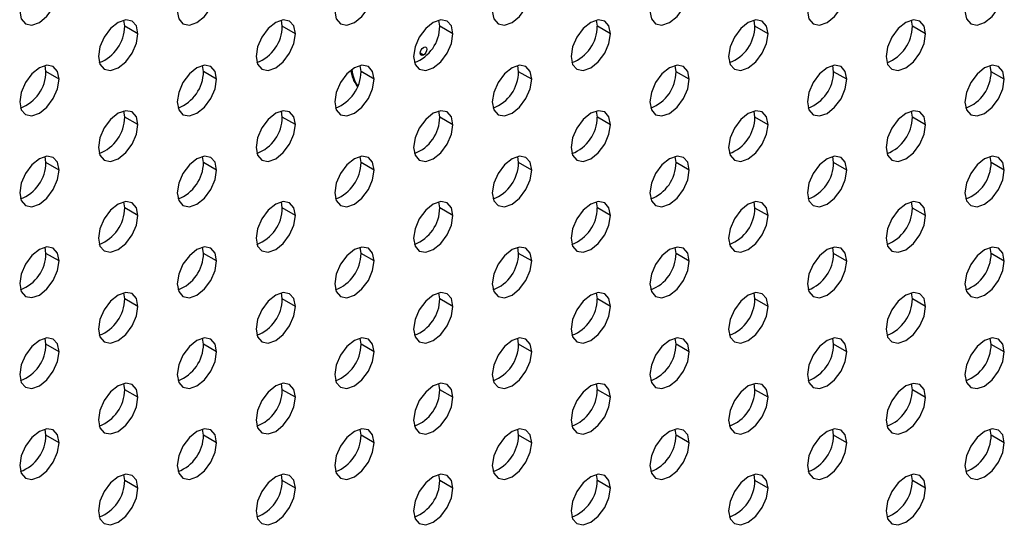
# Model space of a CAD drawing. Header units: millimetres. Extents: x 0 to 1118, y 0 to 864.
# Tile 183 of 254: x 977.34 to 986.18, y 688.42 to 692.9. Entities that reach past the tile are written whole.
import ezdxf

# ---------------------------------------------------------------- set-up
doc = ezdxf.new("R2010")
doc.units = ezdxf.units.MM

msp = doc.modelspace()

# ---------------------------------------------------------------- linework, layer by layer
at = {"color": 7, "linetype": 'Continuous', "lineweight": 25}
for p, q in [((978.2823, 692.8422), (978.2746, 692.8971)), ((979.6965, 692.842), (979.6889, 692.8969)), ((981.1107, 692.8419), (981.1031, 692.8968)), ((982.5249, 692.8418), (982.5173, 692.8967)), ((983.9391, 692.8416), (983.9315, 692.8965)), ((985.3533, 692.8415), (985.3457, 692.8964)), ((978.4001, 692.7741), (978.2823, 692.8422)), ((979.8143, 692.774), (979.6965, 692.842)), ((981.2285, 692.7739), (981.1107, 692.8419)), ((982.6427, 692.7737), (982.5249, 692.8418)), ((984.057, 692.7736), (983.9391, 692.8416)), ((985.4712, 692.7735), (985.3533, 692.8415)), ((977.5751, 692.434), (977.5675, 692.4889)), ((978.9894, 692.4338), (978.9817, 692.4887)), ((980.4036, 692.4337), (980.396, 692.4886)), ((981.8178, 692.4336), (981.8102, 692.4885)), ((983.232, 692.4334), (983.2244, 692.4883)), ((984.6462, 692.4333), (984.6386, 692.4882)), ((986.0604, 692.4332), (986.0528, 692.4881)), ((977.693, 692.3659), (977.5751, 692.434)), ((979.1072, 692.3658), (978.9894, 692.4338)), ((980.5214, 692.3657), (980.4036, 692.4337)), ((981.9356, 692.3655), (981.8178, 692.4336)), ((983.3499, 692.3654), (983.232, 692.4334)), ((984.7641, 692.3653), (984.6462, 692.4333)), ((986.1783, 692.3651), (986.0604, 692.4332)), ((978.2823, 692.0256), (978.2746, 692.0805)), ((978.4001, 691.9576), (978.2823, 692.0256)), ((979.6965, 692.0255), (979.6889, 692.0804)), ((979.8143, 691.9575), (979.6965, 692.0255)), ((981.1107, 692.0254), (981.1031, 692.0803)), ((981.2285, 691.9573), (981.1107, 692.0254)), ((982.5249, 692.0252), (982.5173, 692.0801)), ((982.6427, 691.9572), (982.5249, 692.0252)), ((983.9391, 692.0251), (983.9315, 692.08)), ((984.057, 691.9571), (983.9391, 692.0251)), ((985.3533, 692.025), (985.3457, 692.0799)), ((985.4712, 691.9569), (985.3533, 692.025)), ((977.5751, 691.6174), (977.5675, 691.6723)), ((978.9894, 691.6173), (978.9817, 691.6722)), ((980.4036, 691.6172), (980.396, 691.6721)), ((981.8178, 691.617), (981.8102, 691.6719)), ((983.232, 691.6169), (983.2244, 691.6718)), ((984.6462, 691.6168), (984.6386, 691.6717)), ((986.0604, 691.6166), (986.0528, 691.6715)), ((977.693, 691.5494), (977.5751, 691.6174)), ((979.1072, 691.5493), (978.9894, 691.6173)), ((980.5214, 691.5491), (980.4036, 691.6172)), ((981.9356, 691.549), (981.8178, 691.617)), ((983.3499, 691.5489), (983.232, 691.6169)), ((984.7641, 691.5487), (984.6462, 691.6168)), ((986.1783, 691.5486), (986.0604, 691.6166)), ((978.2823, 691.2091), (978.2746, 691.264)), ((978.4001, 691.1411), (978.2823, 691.2091)), ((979.6965, 691.209), (979.6889, 691.2638)), ((979.8143, 691.1409), (979.6965, 691.209)), ((981.1107, 691.2088), (981.1031, 691.2637)), ((981.2285, 691.1408), (981.1107, 691.2088)), ((982.5249, 691.2087), (982.5173, 691.2636)), ((982.6427, 691.1407), (982.5249, 691.2087)), ((983.9391, 691.2086), (983.9315, 691.2634)), ((984.057, 691.1405), (983.9391, 691.2086)), ((985.3533, 691.2084), (985.3457, 691.2633)), ((985.4712, 691.1404), (985.3533, 691.2084)), ((977.5751, 690.8009), (977.5675, 690.8558)), ((978.9894, 690.8008), (978.9817, 690.8556)), ((980.4036, 690.8006), (980.396, 690.8555)), ((981.8178, 690.8005), (981.8102, 690.8554)), ((983.232, 690.8004), (983.2244, 690.8552)), ((984.6462, 690.8002), (984.6386, 690.8551)), ((986.0604, 690.8001), (986.0528, 690.855)), ((977.693, 690.7329), (977.5751, 690.8009)), ((979.1072, 690.7327), (978.9894, 690.8008)), ((980.5214, 690.7326), (980.4036, 690.8006)), ((981.9356, 690.7325), (981.8178, 690.8005)), ((983.3499, 690.7323), (983.232, 690.8004)), ((984.7641, 690.7322), (984.6462, 690.8002)), ((986.1783, 690.7321), (986.0604, 690.8001)), ((978.2823, 690.3926), (978.2746, 690.4474)), ((979.6965, 690.3924), (979.6889, 690.4473)), ((981.1107, 690.3923), (981.1031, 690.4472)), ((982.5249, 690.3922), (982.5173, 690.447)), ((983.9391, 690.392), (983.9315, 690.4469)), ((985.3533, 690.3919), (985.3457, 690.4468)), ((978.4001, 690.3245), (978.2823, 690.3926)), ((979.8143, 690.3244), (979.6965, 690.3924)), ((981.2285, 690.3243), (981.1107, 690.3923)), ((982.6427, 690.3241), (982.5249, 690.3922)), ((984.057, 690.324), (983.9391, 690.392)), ((985.4712, 690.3239), (985.3533, 690.3919)), ((977.5751, 689.9844), (977.5675, 690.0392)), ((977.693, 689.9163), (977.5751, 689.9844)), ((978.9894, 689.9842), (978.9817, 690.0391)), ((979.1072, 689.9162), (978.9894, 689.9842)), ((980.4036, 689.9841), (980.396, 690.039)), ((980.5214, 689.9161), (980.4036, 689.9841)), ((981.8178, 689.984), (981.8102, 690.0388)), ((981.9356, 689.9159), (981.8178, 689.984)), ((983.232, 689.9838), (983.2244, 690.0387)), ((983.3499, 689.9158), (983.232, 689.9838)), ((984.6462, 689.9837), (984.6386, 690.0386)), ((984.7641, 689.9157), (984.6462, 689.9837)), ((986.0604, 689.9836), (986.0528, 690.0384)), ((986.1783, 689.9155), (986.0604, 689.9836)), ((978.2823, 689.576), (978.2746, 689.6309)), ((979.6965, 689.5759), (979.6889, 689.6308)), ((981.1107, 689.5757), (981.1031, 689.6306)), ((982.5249, 689.5756), (982.5173, 689.6305)), ((983.9391, 689.5755), (983.9315, 689.6304)), ((985.3533, 689.5754), (985.3457, 689.6302)), ((978.4001, 689.508), (978.2823, 689.576)), ((979.8143, 689.5078), (979.6965, 689.5759)), ((981.2285, 689.5077), (981.1107, 689.5757)), ((982.6427, 689.5076), (982.5249, 689.5756)), ((984.057, 689.5075), (983.9391, 689.5755)), ((985.4712, 689.5073), (985.3533, 689.5754)), ((977.5751, 689.1678), (977.5675, 689.2227)), ((977.693, 689.0998), (977.5751, 689.1678)), ((978.9894, 689.1677), (978.9817, 689.2226)), ((979.1072, 689.0996), (978.9894, 689.1677)), ((980.4036, 689.1675), (980.396, 689.2224)), ((980.5214, 689.0995), (980.4036, 689.1675)), ((981.8178, 689.1674), (981.8102, 689.2223)), ((981.9356, 689.0994), (981.8178, 689.1674)), ((983.232, 689.1673), (983.2244, 689.2222)), ((983.3499, 689.0992), (983.232, 689.1673)), ((984.6462, 689.1671), (984.6386, 689.222)), ((984.7641, 689.0991), (984.6462, 689.1671)), ((986.0604, 689.167), (986.0528, 689.2219)), ((986.1783, 689.099), (986.0604, 689.167)), ((978.2823, 688.7595), (978.2746, 688.8144)), ((979.6965, 688.7593), (979.6889, 688.8142)), ((981.1107, 688.7592), (981.1031, 688.8141)), ((982.5249, 688.7591), (982.5173, 688.814)), ((983.9391, 688.7589), (983.9315, 688.8138)), ((985.3533, 688.7588), (985.3457, 688.8137)), ((978.4001, 688.6914), (978.2823, 688.7595)), ((979.8143, 688.6913), (979.6965, 688.7593)), ((981.2285, 688.6912), (981.1107, 688.7592)), ((982.6427, 688.691), (982.5249, 688.7591)), ((984.057, 688.6909), (983.9391, 688.7589)), ((985.4712, 688.6908), (985.3533, 688.7588))]:
    msp.add_line(p, q, dxfattribs=at)
at = {"color": 8, "linetype": 'Continuous', "lineweight": 25}
msp.add_line((980.9651, 692.5829), (980.9352, 692.6002), dxfattribs=at)
at = {"color": 7, "linetype": 'Continuous', "lineweight": 25, "flags": 128}
for points in [[(977.3394, 692.9784), (977.3529, 692.908), (977.3912, 692.8639), (977.4486, 692.8528), (977.5162, 692.8763), (977.5839, 692.9309), (977.6412, 693.0082), (977.6795, 693.0966), (977.693, 693.1825)], [(978.7537, 692.9782), (978.7671, 692.9079), (978.8054, 692.8638), (978.8628, 692.8526), (978.9304, 692.8762), (978.9981, 692.9308), (979.0554, 693.0081), (979.0938, 693.0965), (979.1072, 693.1823)], [(980.1679, 692.9781), (980.1813, 692.9078), (980.2197, 692.8637), (980.277, 692.8525), (980.3447, 692.876), (980.4123, 692.9306), (980.4697, 693.008), (980.508, 693.0963), (980.5214, 693.1822)], [(981.5821, 692.978), (981.5955, 692.9076), (981.6339, 692.8635), (981.6912, 692.8524), (981.7589, 692.8759), (981.8265, 692.9305), (981.8839, 693.0078), (981.9222, 693.0962), (981.9356, 693.1821)], [(982.9963, 692.9778), (983.0098, 692.9075), (983.0481, 692.8634), (983.1054, 692.8522), (983.1731, 692.8758), (983.2407, 692.9304), (983.2981, 693.0077), (983.3364, 693.0961), (983.3499, 693.182)], [(984.4105, 692.9777), (984.424, 692.9074), (984.4623, 692.8633), (984.5196, 692.8521), (984.5873, 692.8756), (984.6549, 692.9302), (984.7123, 693.0076), (984.7506, 693.0959), (984.7641, 693.1818)], [(985.8247, 692.9776), (985.8382, 692.9072), (985.8765, 692.8631), (985.9339, 692.852), (986.0015, 692.8755), (986.0692, 692.9301), (986.1265, 693.0074), (986.1648, 693.0958), (986.1783, 693.1817)], [(978.4001, 692.7741), (978.3867, 692.8445), (978.3483, 692.8886), (978.291, 692.8997), (978.2233, 692.8762), (978.1557, 692.8216), (978.0983, 692.7443), (978.06, 692.6559), (978.0466, 692.57)], [(979.8143, 692.774), (979.8009, 692.8444), (979.7625, 692.8885), (979.7052, 692.8996), (979.6375, 692.8761), (979.5699, 692.8215), (979.5125, 692.7441), (979.4742, 692.6558), (979.4608, 692.5699)], [(981.2285, 692.7739), (981.2151, 692.8442), (981.1768, 692.8883), (981.1194, 692.8995), (981.0518, 692.876), (980.9841, 692.8214), (980.9268, 692.744), (980.8884, 692.6557), (980.875, 692.5698)], [(982.6427, 692.7737), (982.6293, 692.8441), (982.591, 692.8882), (982.5336, 692.8993), (982.466, 692.8758), (982.3983, 692.8212), (982.341, 692.7439), (982.3027, 692.6555), (982.2892, 692.5696)], [(984.057, 692.7736), (984.0435, 692.844), (984.0052, 692.8881), (983.9478, 692.8992), (983.8802, 692.8757), (983.8125, 692.8211), (983.7552, 692.7437), (983.7169, 692.6554), (983.7034, 692.5695)], [(985.4712, 692.7735), (985.4577, 692.8438), (985.4194, 692.8879), (985.362, 692.8991), (985.2944, 692.8756), (985.2267, 692.821), (985.1694, 692.7436), (985.1311, 692.6553), (985.1176, 692.5694)], [(978.0466, 692.57), (978.06, 692.4997), (978.0983, 692.4556), (978.1557, 692.4444), (978.2233, 692.468), (978.291, 692.5225), (978.3483, 692.5999), (978.3867, 692.6883), (978.4001, 692.7741)], [(979.4608, 692.5699), (979.4742, 692.4996), (979.5125, 692.4555), (979.5699, 692.4443), (979.6375, 692.4678), (979.7052, 692.5224), (979.7625, 692.5998), (979.8009, 692.6881), (979.8143, 692.774)], [(980.875, 692.5698), (980.8884, 692.4994), (980.9268, 692.4553), (980.9841, 692.4442), (981.0518, 692.4677), (981.1194, 692.5223), (981.1768, 692.5996), (981.2151, 692.688), (981.2285, 692.7739)], [(982.2892, 692.5696), (982.3027, 692.4993), (982.341, 692.4552), (982.3983, 692.444), (982.466, 692.4676), (982.5336, 692.5222), (982.591, 692.5995), (982.6293, 692.6879), (982.6427, 692.7737)], [(983.7034, 692.5695), (983.7169, 692.4992), (983.7552, 692.4551), (983.8125, 692.4439), (983.8802, 692.4674), (983.9478, 692.522), (984.0052, 692.5994), (984.0435, 692.6877), (984.057, 692.7736)], [(985.1176, 692.5694), (985.1311, 692.499), (985.1694, 692.4549), (985.2267, 692.4438), (985.2944, 692.4673), (985.362, 692.5219), (985.4194, 692.5992), (985.4577, 692.6876), (985.4712, 692.7735)], [(980.9651, 692.5829), (980.9537, 692.5789), (980.944, 692.5808), (980.9375, 692.5883), (980.9352, 692.6002), (980.9375, 692.6147), (980.944, 692.6297), (980.9537, 692.6428), (980.9651, 692.652)], [(980.9651, 692.652), (980.9766, 692.656), (980.9863, 692.6541), (980.9928, 692.6467), (980.9951, 692.6347), (980.9928, 692.6202), (980.9863, 692.6052), (980.9766, 692.5921), (980.9651, 692.5829)], [(977.693, 692.3659), (977.6795, 692.4363), (977.6412, 692.4804), (977.5839, 692.4915), (977.5162, 692.468), (977.4486, 692.4134), (977.3912, 692.3361), (977.3529, 692.2477), (977.3394, 692.1618)], [(979.1072, 692.3658), (979.0938, 692.4362), (979.0554, 692.4803), (978.9981, 692.4914), (978.9304, 692.4679), (978.8628, 692.4133), (978.8054, 692.3359), (978.7671, 692.2476), (978.7537, 692.1617)], [(980.5214, 692.3657), (980.508, 692.436), (980.4697, 692.4801), (980.4123, 692.4913), (980.3447, 692.4678), (980.277, 692.4132), (980.2197, 692.3358), (980.1813, 692.2475), (980.1679, 692.1616)], [(981.9356, 692.3655), (981.9222, 692.4359), (981.8839, 692.48), (981.8265, 692.4911), (981.7589, 692.4676), (981.6912, 692.413), (981.6339, 692.3357), (981.5955, 692.2473), (981.5821, 692.1614)], [(983.3499, 692.3654), (983.3364, 692.4358), (983.2981, 692.4799), (983.2407, 692.491), (983.1731, 692.4675), (983.1054, 692.4129), (983.0481, 692.3355), (983.0098, 692.2472), (982.9963, 692.1613)], [(984.7641, 692.3653), (984.7506, 692.4356), (984.7123, 692.4797), (984.6549, 692.4909), (984.5873, 692.4674), (984.5196, 692.4128), (984.4623, 692.3354), (984.424, 692.2471), (984.4105, 692.1612)], [(986.1783, 692.3651), (986.1648, 692.4355), (986.1265, 692.4796), (986.0692, 692.4907), (986.0015, 692.4672), (985.9339, 692.4126), (985.8765, 692.3353), (985.8382, 692.2469), (985.8247, 692.161)], [(977.3394, 692.1618), (977.3529, 692.0915), (977.3912, 692.0474), (977.4486, 692.0362), (977.5162, 692.0598), (977.5839, 692.1143), (977.6412, 692.1917), (977.6795, 692.2801), (977.693, 692.3659)], [(978.7537, 692.1617), (978.7671, 692.0914), (978.8054, 692.0472), (978.8628, 692.0361), (978.9304, 692.0596), (978.9981, 692.1142), (979.0554, 692.1916), (979.0938, 692.2799), (979.1072, 692.3658)], [(980.1679, 692.1616), (980.1813, 692.0912), (980.2197, 692.0471), (980.277, 692.036), (980.3447, 692.0595), (980.4123, 692.1141), (980.4697, 692.1914), (980.508, 692.2798), (980.5214, 692.3657)], [(981.5821, 692.1614), (981.5955, 692.0911), (981.6339, 692.047), (981.6912, 692.0358), (981.7589, 692.0594), (981.8265, 692.1139), (981.8839, 692.1913), (981.9222, 692.2797), (981.9356, 692.3655)], [(982.9963, 692.1613), (983.0098, 692.091), (983.0481, 692.0469), (983.1054, 692.0357), (983.1731, 692.0592), (983.2407, 692.1138), (983.2981, 692.1912), (983.3364, 692.2795), (983.3499, 692.3654)], [(984.4105, 692.1612), (984.424, 692.0908), (984.4623, 692.0467), (984.5196, 692.0356), (984.5873, 692.0591), (984.6549, 692.1137), (984.7123, 692.191), (984.7506, 692.2794), (984.7641, 692.3653)], [(985.8247, 692.161), (985.8382, 692.0907), (985.8765, 692.0466), (985.9339, 692.0354), (986.0015, 692.059), (986.0692, 692.1135), (986.1265, 692.1909), (986.1648, 692.2793), (986.1783, 692.3651)], [(978.4001, 691.9576), (978.3867, 692.028), (978.3483, 692.0721), (978.291, 692.0832), (978.2233, 692.0597), (978.1557, 692.0051), (978.0983, 691.9277), (978.06, 691.8394), (978.0466, 691.7535)], [(979.8143, 691.9575), (979.8009, 692.0278), (979.7625, 692.0719), (979.7052, 692.0831), (979.6375, 692.0596), (979.5699, 692.005), (979.5125, 691.9276), (979.4742, 691.8393), (979.4608, 691.7534)], [(981.2285, 691.9573), (981.2151, 692.0277), (981.1768, 692.0718), (981.1194, 692.0829), (981.0518, 692.0594), (980.9841, 692.0048), (980.9268, 691.9275), (980.8884, 691.8391), (980.875, 691.7532)], [(982.6427, 691.9572), (982.6293, 692.0276), (982.591, 692.0717), (982.5336, 692.0828), (982.466, 692.0593), (982.3983, 692.0047), (982.341, 691.9273), (982.3027, 691.839), (982.2892, 691.7531)], [(984.057, 691.9571), (984.0435, 692.0274), (984.0052, 692.0715), (983.9478, 692.0827), (983.8802, 692.0592), (983.8125, 692.0046), (983.7552, 691.9272), (983.7169, 691.8389), (983.7034, 691.753)], [(985.4712, 691.9569), (985.4577, 692.0273), (985.4194, 692.0714), (985.362, 692.0825), (985.2944, 692.059), (985.2267, 692.0044), (985.1694, 691.9271), (985.1311, 691.8387), (985.1176, 691.7528)], [(978.0466, 691.7535), (978.06, 691.6832), (978.0983, 691.639), (978.1557, 691.6279), (978.2233, 691.6514), (978.291, 691.706), (978.3483, 691.7834), (978.3867, 691.8717), (978.4001, 691.9576)], [(979.4608, 691.7534), (979.4742, 691.683), (979.5125, 691.6389), (979.5699, 691.6278), (979.6375, 691.6513), (979.7052, 691.7059), (979.7625, 691.7832), (979.8009, 691.8716), (979.8143, 691.9575)], [(980.875, 691.7532), (980.8884, 691.6829), (980.9268, 691.6388), (980.9841, 691.6276), (981.0518, 691.6512), (981.1194, 691.7057), (981.1768, 691.7831), (981.2151, 691.8715), (981.2285, 691.9573)], [(982.2892, 691.7531), (982.3027, 691.6828), (982.341, 691.6386), (982.3983, 691.6275), (982.466, 691.651), (982.5336, 691.7056), (982.591, 691.783), (982.6293, 691.8713), (982.6427, 691.9572)], [(983.7034, 691.753), (983.7169, 691.6826), (983.7552, 691.6385), (983.8125, 691.6274), (983.8802, 691.6509), (983.9478, 691.7055), (984.0052, 691.7828), (984.0435, 691.8712), (984.057, 691.9571)], [(985.1176, 691.7528), (985.1311, 691.6825), (985.1694, 691.6384), (985.2267, 691.6272), (985.2944, 691.6508), (985.362, 691.7053), (985.4194, 691.7827), (985.4577, 691.8711), (985.4712, 691.9569)], [(977.693, 691.5494), (977.6795, 691.6198), (977.6412, 691.6639), (977.5839, 691.675), (977.5162, 691.6515), (977.4486, 691.5969), (977.3912, 691.5195), (977.3529, 691.4312), (977.3394, 691.3453)], [(979.1072, 691.5493), (979.0938, 691.6196), (979.0554, 691.6637), (978.9981, 691.6749), (978.9304, 691.6514), (978.8628, 691.5968), (978.8054, 691.5194), (978.7671, 691.4311), (978.7537, 691.3452)], [(980.5214, 691.5491), (980.508, 691.6195), (980.4697, 691.6636), (980.4123, 691.6747), (980.3447, 691.6512), (980.277, 691.5966), (980.2197, 691.5193), (980.1813, 691.4309), (980.1679, 691.345)], [(981.9356, 691.549), (981.9222, 691.6194), (981.8839, 691.6635), (981.8265, 691.6746), (981.7589, 691.6511), (981.6912, 691.5965), (981.6339, 691.5191), (981.5955, 691.4308), (981.5821, 691.3449)], [(983.3499, 691.5489), (983.3364, 691.6192), (983.2981, 691.6633), (983.2407, 691.6745), (983.1731, 691.651), (983.1054, 691.5964), (983.0481, 691.519), (983.0098, 691.4307), (982.9963, 691.3448)], [(984.7641, 691.5487), (984.7506, 691.6191), (984.7123, 691.6632), (984.6549, 691.6743), (984.5873, 691.6508), (984.5196, 691.5962), (984.4623, 691.5189), (984.424, 691.4305), (984.4105, 691.3446)], [(986.1783, 691.5486), (986.1648, 691.619), (986.1265, 691.6631), (986.0692, 691.6742), (986.0015, 691.6507), (985.9339, 691.5961), (985.8765, 691.5187), (985.8382, 691.4304), (985.8247, 691.3445)], [(977.3394, 691.3453), (977.3529, 691.2749), (977.3912, 691.2308), (977.4486, 691.2197), (977.5162, 691.2432), (977.5839, 691.2978), (977.6412, 691.3752), (977.6795, 691.4635), (977.693, 691.5494)], [(978.7537, 691.3452), (978.7671, 691.2748), (978.8054, 691.2307), (978.8628, 691.2196), (978.9304, 691.2431), (978.9981, 691.2977), (979.0554, 691.375), (979.0938, 691.4634), (979.1072, 691.5493)], [(980.1679, 691.345), (980.1813, 691.2747), (980.2197, 691.2306), (980.277, 691.2194), (980.3447, 691.2429), (980.4123, 691.2975), (980.4697, 691.3749), (980.508, 691.4632), (980.5214, 691.5491)], [(981.5821, 691.3449), (981.5955, 691.2745), (981.6339, 691.2304), (981.6912, 691.2193), (981.7589, 691.2428), (981.8265, 691.2974), (981.8839, 691.3748), (981.9222, 691.4631), (981.9356, 691.549)], [(982.9963, 691.3448), (983.0098, 691.2744), (983.0481, 691.2303), (983.1054, 691.2192), (983.1731, 691.2427), (983.2407, 691.2973), (983.2981, 691.3746), (983.3364, 691.463), (983.3499, 691.5489)], [(984.4105, 691.3446), (984.424, 691.2743), (984.4623, 691.2302), (984.5196, 691.219), (984.5873, 691.2425), (984.6549, 691.2971), (984.7123, 691.3745), (984.7506, 691.4628), (984.7641, 691.5487)], [(985.8247, 691.3445), (985.8382, 691.2741), (985.8765, 691.23), (985.9339, 691.2189), (986.0015, 691.2424), (986.0692, 691.297), (986.1265, 691.3744), (986.1648, 691.4627), (986.1783, 691.5486)], [(978.4001, 691.1411), (978.3867, 691.2114), (978.3483, 691.2555), (978.291, 691.2667), (978.2233, 691.2431), (978.1557, 691.1886), (978.0983, 691.1112), (978.06, 691.0228), (978.0466, 690.937)], [(979.8143, 691.1409), (979.8009, 691.2113), (979.7625, 691.2554), (979.7052, 691.2665), (979.6375, 691.243), (979.5699, 691.1884), (979.5125, 691.1111), (979.4742, 691.0227), (979.4608, 690.9368)], [(981.2285, 691.1408), (981.2151, 691.2111), (981.1768, 691.2553), (981.1194, 691.2664), (981.0518, 691.2429), (980.9841, 691.1883), (980.9268, 691.1109), (980.8884, 691.0226), (980.875, 690.9367)], [(982.6427, 691.1407), (982.6293, 691.211), (982.591, 691.2551), (982.5336, 691.2663), (982.466, 691.2427), (982.3983, 691.1882), (982.341, 691.1108), (982.3027, 691.0224), (982.2892, 690.9366)], [(984.057, 691.1405), (984.0435, 691.2109), (984.0052, 691.255), (983.9478, 691.2661), (983.8802, 691.2426), (983.8125, 691.188), (983.7552, 691.1107), (983.7169, 691.0223), (983.7034, 690.9364)], [(985.4712, 691.1404), (985.4577, 691.2107), (985.4194, 691.2549), (985.362, 691.266), (985.2944, 691.2425), (985.2267, 691.1879), (985.1694, 691.1105), (985.1311, 691.0222), (985.1176, 690.9363)], [(978.0466, 690.937), (978.06, 690.8666), (978.0983, 690.8225), (978.1557, 690.8114), (978.2233, 690.8349), (978.291, 690.8895), (978.3483, 690.9668), (978.3867, 691.0552), (978.4001, 691.1411)], [(979.4608, 690.9368), (979.4742, 690.8665), (979.5125, 690.8224), (979.5699, 690.8112), (979.6375, 690.8347), (979.7052, 690.8893), (979.7625, 690.9667), (979.8009, 691.055), (979.8143, 691.1409)], [(980.875, 690.9367), (980.8884, 690.8663), (980.9268, 690.8222), (980.9841, 690.8111), (981.0518, 690.8346), (981.1194, 690.8892), (981.1768, 690.9666), (981.2151, 691.0549), (981.2285, 691.1408)], [(982.2892, 690.9366), (982.3027, 690.8662), (982.341, 690.8221), (982.3983, 690.811), (982.466, 690.8345), (982.5336, 690.8891), (982.591, 690.9664), (982.6293, 691.0548), (982.6427, 691.1407)], [(983.7034, 690.9364), (983.7169, 690.8661), (983.7552, 690.822), (983.8125, 690.8108), (983.8802, 690.8343), (983.9478, 690.8889), (984.0052, 690.9663), (984.0435, 691.0546), (984.057, 691.1405)], [(985.1176, 690.9363), (985.1311, 690.8659), (985.1694, 690.8218), (985.2267, 690.8107), (985.2944, 690.8342), (985.362, 690.8888), (985.4194, 690.9662), (985.4577, 691.0545), (985.4712, 691.1404)], [(977.693, 690.7329), (977.6795, 690.8032), (977.6412, 690.8473), (977.5839, 690.8585), (977.5162, 690.8349), (977.4486, 690.7804), (977.3912, 690.703), (977.3529, 690.6146), (977.3394, 690.5288)], [(979.1072, 690.7327), (979.0938, 690.8031), (979.0554, 690.8472), (978.9981, 690.8583), (978.9304, 690.8348), (978.8628, 690.7802), (978.8054, 690.7029), (978.7671, 690.6145), (978.7537, 690.5286)], [(980.5214, 690.7326), (980.508, 690.8029), (980.4697, 690.847), (980.4123, 690.8582), (980.3447, 690.8347), (980.277, 690.7801), (980.2197, 690.7027), (980.1813, 690.6144), (980.1679, 690.5285)], [(981.9356, 690.7325), (981.9222, 690.8028), (981.8839, 690.8469), (981.8265, 690.8581), (981.7589, 690.8345), (981.6912, 690.78), (981.6339, 690.7026), (981.5955, 690.6142), (981.5821, 690.5284)], [(983.3499, 690.7323), (983.3364, 690.8027), (983.2981, 690.8468), (983.2407, 690.8579), (983.1731, 690.8344), (983.1054, 690.7798), (983.0481, 690.7025), (983.0098, 690.6141), (982.9963, 690.5282)], [(984.7641, 690.7322), (984.7506, 690.8025), (984.7123, 690.8467), (984.6549, 690.8578), (984.5873, 690.8343), (984.5196, 690.7797), (984.4623, 690.7023), (984.424, 690.614), (984.4105, 690.5281)], [(986.1783, 690.7321), (986.1648, 690.8024), (986.1265, 690.8465), (986.0692, 690.8577), (986.0015, 690.8341), (985.9339, 690.7796), (985.8765, 690.7022), (985.8382, 690.6138), (985.8247, 690.528)], [(977.3394, 690.5288), (977.3529, 690.4584), (977.3912, 690.4143), (977.4486, 690.4032), (977.5162, 690.4267), (977.5839, 690.4813), (977.6412, 690.5586), (977.6795, 690.647), (977.693, 690.7329)], [(978.7537, 690.5286), (978.7671, 690.4583), (978.8054, 690.4142), (978.8628, 690.403), (978.9304, 690.4265), (978.9981, 690.4811), (979.0554, 690.5585), (979.0938, 690.6468), (979.1072, 690.7327)], [(980.1679, 690.5285), (980.1813, 690.4581), (980.2197, 690.414), (980.277, 690.4029), (980.3447, 690.4264), (980.4123, 690.481), (980.4697, 690.5584), (980.508, 690.6467), (980.5214, 690.7326)], [(981.5821, 690.5284), (981.5955, 690.458), (981.6339, 690.4139), (981.6912, 690.4028), (981.7589, 690.4263), (981.8265, 690.4809), (981.8839, 690.5582), (981.9222, 690.6466), (981.9356, 690.7325)], [(982.9963, 690.5282), (983.0098, 690.4579), (983.0481, 690.4138), (983.1054, 690.4026), (983.1731, 690.4261), (983.2407, 690.4807), (983.2981, 690.5581), (983.3364, 690.6464), (983.3499, 690.7323)], [(984.4105, 690.5281), (984.424, 690.4577), (984.4623, 690.4136), (984.5196, 690.4025), (984.5873, 690.426), (984.6549, 690.4806), (984.7123, 690.558), (984.7506, 690.6463), (984.7641, 690.7322)], [(985.8247, 690.528), (985.8382, 690.4576), (985.8765, 690.4135), (985.9339, 690.4024), (986.0015, 690.4259), (986.0692, 690.4805), (986.1265, 690.5578), (986.1648, 690.6462), (986.1783, 690.7321)], [(978.4001, 690.3245), (978.3867, 690.3949), (978.3483, 690.439), (978.291, 690.4501), (978.2233, 690.4266), (978.1557, 690.372), (978.0983, 690.2947), (978.06, 690.2063), (978.0466, 690.1204)], [(979.8143, 690.3244), (979.8009, 690.3947), (979.7625, 690.4388), (979.7052, 690.45), (979.6375, 690.4265), (979.5699, 690.3719), (979.5125, 690.2945), (979.4742, 690.2062), (979.4608, 690.1203)], [(981.2285, 690.3243), (981.2151, 690.3946), (981.1768, 690.4387), (981.1194, 690.4499), (981.0518, 690.4263), (980.9841, 690.3717), (980.9268, 690.2944), (980.8884, 690.206), (980.875, 690.1202)], [(982.6427, 690.3241), (982.6293, 690.3945), (982.591, 690.4386), (982.5336, 690.4497), (982.466, 690.4262), (982.3983, 690.3716), (982.341, 690.2943), (982.3027, 690.2059), (982.2892, 690.12)], [(984.057, 690.324), (984.0435, 690.3943), (984.0052, 690.4384), (983.9478, 690.4496), (983.8802, 690.4261), (983.8125, 690.3715), (983.7552, 690.2941), (983.7169, 690.2058), (983.7034, 690.1199)], [(985.4712, 690.3239), (985.4577, 690.3942), (985.4194, 690.4383), (985.362, 690.4495), (985.2944, 690.4259), (985.2267, 690.3714), (985.1694, 690.294), (985.1311, 690.2056), (985.1176, 690.1198)], [(978.0466, 690.1204), (978.06, 690.0501), (978.0983, 690.006), (978.1557, 689.9948), (978.2233, 690.0183), (978.291, 690.0729), (978.3483, 690.1503), (978.3867, 690.2386), (978.4001, 690.3245)], [(979.4608, 690.1203), (979.4742, 690.0499), (979.5125, 690.0058), (979.5699, 689.9947), (979.6375, 690.0182), (979.7052, 690.0728), (979.7625, 690.1502), (979.8009, 690.2385), (979.8143, 690.3244)], [(980.875, 690.1202), (980.8884, 690.0498), (980.9268, 690.0057), (980.9841, 689.9946), (981.0518, 690.0181), (981.1194, 690.0727), (981.1768, 690.15), (981.2151, 690.2384), (981.2285, 690.3243)], [(982.2892, 690.12), (982.3027, 690.0497), (982.341, 690.0056), (982.3983, 689.9944), (982.466, 690.0179), (982.5336, 690.0725), (982.591, 690.1499), (982.6293, 690.2382), (982.6427, 690.3241)], [(983.7034, 690.1199), (983.7169, 690.0495), (983.7552, 690.0054), (983.8125, 689.9943), (983.8802, 690.0178), (983.9478, 690.0724), (984.0052, 690.1498), (984.0435, 690.2381), (984.057, 690.324)], [(985.1176, 690.1198), (985.1311, 690.0494), (985.1694, 690.0053), (985.2267, 689.9942), (985.2944, 690.0177), (985.362, 690.0723), (985.4194, 690.1496), (985.4577, 690.238), (985.4712, 690.3239)], [(977.693, 689.9163), (977.6795, 689.9867), (977.6412, 690.0308), (977.5839, 690.0419), (977.5162, 690.0184), (977.4486, 689.9638), (977.3912, 689.8865), (977.3529, 689.7981), (977.3394, 689.7122)], [(979.1072, 689.9162), (979.0938, 689.9865), (979.0554, 690.0306), (978.9981, 690.0418), (978.9304, 690.0183), (978.8628, 689.9637), (978.8054, 689.8863), (978.7671, 689.798), (978.7537, 689.7121)], [(980.5214, 689.9161), (980.508, 689.9864), (980.4697, 690.0305), (980.4123, 690.0417), (980.3447, 690.0181), (980.277, 689.9635), (980.2197, 689.8862), (980.1813, 689.7978), (980.1679, 689.712)], [(981.9356, 689.9159), (981.9222, 689.9863), (981.8839, 690.0304), (981.8265, 690.0415), (981.7589, 690.018), (981.6912, 689.9634), (981.6339, 689.8861), (981.5955, 689.7977), (981.5821, 689.7118)], [(983.3499, 689.9158), (983.3364, 689.9861), (983.2981, 690.0302), (983.2407, 690.0414), (983.1731, 690.0179), (983.1054, 689.9633), (983.0481, 689.8859), (983.0098, 689.7976), (982.9963, 689.7117)], [(984.7641, 689.9157), (984.7506, 689.986), (984.7123, 690.0301), (984.6549, 690.0413), (984.5873, 690.0177), (984.5196, 689.9631), (984.4623, 689.8858), (984.424, 689.7974), (984.4105, 689.7116)], [(986.1783, 689.9155), (986.1648, 689.9859), (986.1265, 690.03), (986.0692, 690.0411), (986.0015, 690.0176), (985.9339, 689.963), (985.8765, 689.8857), (985.8382, 689.7973), (985.8247, 689.7114)], [(977.3394, 689.7122), (977.3529, 689.6419), (977.3912, 689.5978), (977.4486, 689.5866), (977.5162, 689.6101), (977.5839, 689.6647), (977.6412, 689.7421), (977.6795, 689.8304), (977.693, 689.9163)], [(978.7537, 689.7121), (978.7671, 689.6417), (978.8054, 689.5976), (978.8628, 689.5865), (978.9304, 689.61), (978.9981, 689.6646), (979.0554, 689.7419), (979.0938, 689.8303), (979.1072, 689.9162)], [(980.1679, 689.712), (980.1813, 689.6416), (980.2197, 689.5975), (980.277, 689.5864), (980.3447, 689.6099), (980.4123, 689.6645), (980.4697, 689.7418), (980.508, 689.8302), (980.5214, 689.9161)], [(981.5821, 689.7118), (981.5955, 689.6415), (981.6339, 689.5974), (981.6912, 689.5862), (981.7589, 689.6097), (981.8265, 689.6643), (981.8839, 689.7417), (981.9222, 689.83), (981.9356, 689.9159)], [(982.9963, 689.7117), (983.0098, 689.6413), (983.0481, 689.5972), (983.1054, 689.5861), (983.1731, 689.6096), (983.2407, 689.6642), (983.2981, 689.7416), (983.3364, 689.8299), (983.3499, 689.9158)], [(984.4105, 689.7116), (984.424, 689.6412), (984.4623, 689.5971), (984.5196, 689.586), (984.5873, 689.6095), (984.6549, 689.6641), (984.7123, 689.7414), (984.7506, 689.8298), (984.7641, 689.9157)], [(985.8247, 689.7114), (985.8382, 689.6411), (985.8765, 689.597), (985.9339, 689.5858), (986.0015, 689.6093), (986.0692, 689.6639), (986.1265, 689.7413), (986.1648, 689.8296), (986.1783, 689.9155)], [(978.4001, 689.508), (978.3867, 689.5783), (978.3483, 689.6224), (978.291, 689.6336), (978.2233, 689.6101), (978.1557, 689.5555), (978.0983, 689.4781), (978.06, 689.3898), (978.0466, 689.3039)], [(979.8143, 689.5078), (979.8009, 689.5782), (979.7625, 689.6223), (979.7052, 689.6334), (979.6375, 689.6099), (979.5699, 689.5553), (979.5125, 689.478), (979.4742, 689.3896), (979.4608, 689.3037)], [(981.2285, 689.5077), (981.2151, 689.5781), (981.1768, 689.6222), (981.1194, 689.6333), (981.0518, 689.6098), (980.9841, 689.5552), (980.9268, 689.4778), (980.8884, 689.3895), (980.875, 689.3036)], [(982.6427, 689.5076), (982.6293, 689.5779), (982.591, 689.622), (982.5336, 689.6332), (982.466, 689.6097), (982.3983, 689.5551), (982.341, 689.4777), (982.3027, 689.3894), (982.2892, 689.3035)], [(984.057, 689.5075), (984.0435, 689.5778), (984.0052, 689.6219), (983.9478, 689.633), (983.8802, 689.6095), (983.8125, 689.5549), (983.7552, 689.4776), (983.7169, 689.3892), (983.7034, 689.3033)], [(985.4712, 689.5073), (985.4577, 689.5777), (985.4194, 689.6218), (985.362, 689.6329), (985.2944, 689.6094), (985.2267, 689.5548), (985.1694, 689.4775), (985.1311, 689.3891), (985.1176, 689.3032)], [(978.0466, 689.3039), (978.06, 689.2335), (978.0983, 689.1894), (978.1557, 689.1783), (978.2233, 689.2018), (978.291, 689.2564), (978.3483, 689.3337), (978.3867, 689.4221), (978.4001, 689.508)], [(979.4608, 689.3037), (979.4742, 689.2334), (979.5125, 689.1893), (979.5699, 689.1781), (979.6375, 689.2017), (979.7052, 689.2563), (979.7625, 689.3336), (979.8009, 689.422), (979.8143, 689.5078)], [(980.875, 689.3036), (980.8884, 689.2333), (980.9268, 689.1892), (980.9841, 689.178), (981.0518, 689.2015), (981.1194, 689.2561), (981.1768, 689.3335), (981.2151, 689.4218), (981.2285, 689.5077)], [(982.2892, 689.3035), (982.3027, 689.2331), (982.341, 689.189), (982.3983, 689.1779), (982.466, 689.2014), (982.5336, 689.256), (982.591, 689.3333), (982.6293, 689.4217), (982.6427, 689.5076)], [(983.7034, 689.3033), (983.7169, 689.233), (983.7552, 689.1889), (983.8125, 689.1777), (983.8802, 689.2013), (983.9478, 689.2559), (984.0052, 689.3332), (984.0435, 689.4216), (984.057, 689.5075)], [(985.1176, 689.3032), (985.1311, 689.2329), (985.1694, 689.1888), (985.2267, 689.1776), (985.2944, 689.2011), (985.362, 689.2557), (985.4194, 689.3331), (985.4577, 689.4214), (985.4712, 689.5073)], [(977.693, 689.0998), (977.6795, 689.1701), (977.6412, 689.2142), (977.5839, 689.2254), (977.5162, 689.2019), (977.4486, 689.1473), (977.3912, 689.0699), (977.3529, 688.9816), (977.3394, 688.8957)], [(979.1072, 689.0996), (979.0938, 689.17), (979.0554, 689.2141), (978.9981, 689.2252), (978.9304, 689.2017), (978.8628, 689.1471), (978.8054, 689.0698), (978.7671, 688.9814), (978.7537, 688.8955)], [(980.5214, 689.0995), (980.508, 689.1699), (980.4697, 689.214), (980.4123, 689.2251), (980.3447, 689.2016), (980.277, 689.147), (980.2197, 689.0696), (980.1813, 688.9813), (980.1679, 688.8954)], [(981.9356, 689.0994), (981.9222, 689.1697), (981.8839, 689.2138), (981.8265, 689.225), (981.7589, 689.2015), (981.6912, 689.1469), (981.6339, 689.0695), (981.5955, 688.9812), (981.5821, 688.8953)], [(983.3499, 689.0992), (983.3364, 689.1696), (983.2981, 689.2137), (983.2407, 689.2248), (983.1731, 689.2013), (983.1054, 689.1467), (983.0481, 689.0694), (983.0098, 688.981), (982.9963, 688.8951)], [(984.7641, 689.0991), (984.7506, 689.1695), (984.7123, 689.2136), (984.6549, 689.2247), (984.5873, 689.2012), (984.5196, 689.1466), (984.4623, 689.0692), (984.424, 688.9809), (984.4105, 688.895)], [(986.1783, 689.099), (986.1648, 689.1693), (986.1265, 689.2134), (986.0692, 689.2246), (986.0015, 689.2011), (985.9339, 689.1465), (985.8765, 689.0691), (985.8382, 688.9808), (985.8247, 688.8949)], [(977.3394, 688.8957), (977.3529, 688.8253), (977.3912, 688.7812), (977.4486, 688.7701), (977.5162, 688.7936), (977.5839, 688.8482), (977.6412, 688.9255), (977.6795, 689.0139), (977.693, 689.0998)], [(978.7537, 688.8955), (978.7671, 688.8252), (978.8054, 688.7811), (978.8628, 688.7699), (978.9304, 688.7935), (978.9981, 688.848), (979.0554, 688.9254), (979.0938, 689.0138), (979.1072, 689.0996)], [(980.1679, 688.8954), (980.1813, 688.8251), (980.2197, 688.781), (980.277, 688.7698), (980.3447, 688.7933), (980.4123, 688.8479), (980.4697, 688.9253), (980.508, 689.0136), (980.5214, 689.0995)], [(981.5821, 688.8953), (981.5955, 688.8249), (981.6339, 688.7808), (981.6912, 688.7697), (981.7589, 688.7932), (981.8265, 688.8478), (981.8839, 688.9251), (981.9222, 689.0135), (981.9356, 689.0994)], [(982.9963, 688.8951), (983.0098, 688.8248), (983.0481, 688.7807), (983.1054, 688.7695), (983.1731, 688.7931), (983.2407, 688.8477), (983.2981, 688.925), (983.3364, 689.0134), (983.3499, 689.0992)], [(984.4105, 688.895), (984.424, 688.8247), (984.4623, 688.7806), (984.5196, 688.7694), (984.5873, 688.7929), (984.6549, 688.8475), (984.7123, 688.9249), (984.7506, 689.0132), (984.7641, 689.0991)], [(985.8247, 688.8949), (985.8382, 688.8245), (985.8765, 688.7804), (985.9339, 688.7693), (986.0015, 688.7928), (986.0692, 688.8474), (986.1265, 688.9247), (986.1648, 689.0131), (986.1783, 689.099)], [(978.4001, 688.6914), (978.3867, 688.7618), (978.3483, 688.8059), (978.291, 688.817), (978.2233, 688.7935), (978.1557, 688.7389), (978.0983, 688.6616), (978.06, 688.5732), (978.0466, 688.4873)], [(979.8143, 688.6913), (979.8009, 688.7617), (979.7625, 688.8058), (979.7052, 688.8169), (979.6375, 688.7934), (979.5699, 688.7388), (979.5125, 688.6614), (979.4742, 688.5731), (979.4608, 688.4872)], [(981.2285, 688.6912), (981.2151, 688.7615), (981.1768, 688.8056), (981.1194, 688.8168), (981.0518, 688.7933), (980.9841, 688.7387), (980.9268, 688.6613), (980.8884, 688.573), (980.875, 688.4871)], [(982.6427, 688.691), (982.6293, 688.7614), (982.591, 688.8055), (982.5336, 688.8166), (982.466, 688.7931), (982.3983, 688.7385), (982.341, 688.6612), (982.3027, 688.5728), (982.2892, 688.4869)], [(984.057, 688.6909), (984.0435, 688.7613), (984.0052, 688.8054), (983.9478, 688.8165), (983.8802, 688.793), (983.8125, 688.7384), (983.7552, 688.661), (983.7169, 688.5727), (983.7034, 688.4868)], [(985.4712, 688.6908), (985.4577, 688.7611), (985.4194, 688.8052), (985.362, 688.8164), (985.2944, 688.7929), (985.2267, 688.7383), (985.1694, 688.6609), (985.1311, 688.5726), (985.1176, 688.4867)], [(978.0466, 688.4873), (978.06, 688.417), (978.0983, 688.3729), (978.1557, 688.3617), (978.2233, 688.3853), (978.291, 688.4398), (978.3483, 688.5172), (978.3867, 688.6056), (978.4001, 688.6914)], [(979.4608, 688.4872), (979.4742, 688.4169), (979.5125, 688.3727), (979.5699, 688.3616), (979.6375, 688.3851), (979.7052, 688.4397), (979.7625, 688.5171), (979.8009, 688.6054), (979.8143, 688.6913)], [(980.875, 688.4871), (980.8884, 688.4167), (980.9268, 688.3726), (980.9841, 688.3615), (981.0518, 688.385), (981.1194, 688.4396), (981.1768, 688.5169), (981.2151, 688.6053), (981.2285, 688.6912)], [(982.2892, 688.4869), (982.3027, 688.4166), (982.341, 688.3725), (982.3983, 688.3613), (982.466, 688.3849), (982.5336, 688.4394), (982.591, 688.5168), (982.6293, 688.6052), (982.6427, 688.691)], [(983.7034, 688.4868), (983.7169, 688.4165), (983.7552, 688.3724), (983.8125, 688.3612), (983.8802, 688.3847), (983.9478, 688.4393), (984.0052, 688.5167), (984.0435, 688.605), (984.057, 688.6909)], [(985.1176, 688.4867), (985.1311, 688.4163), (985.1694, 688.3722), (985.2267, 688.3611), (985.2944, 688.3846), (985.362, 688.4392), (985.4194, 688.5165), (985.4577, 688.6049), (985.4712, 688.6908)]]:
    msp.add_lwpolyline(points, dxfattribs=at)
at = {"color": 7, "linetype": 'Continuous', "lineweight": 25}
for centre, radius, start, end in [((977.9281, 692.8461), 0.3542, 290.85165, 359.35937), ((979.3423, 692.846), 0.3542, 290.85165, 359.35937), ((980.7565, 692.8459), 0.3542, 290.85165, 359.35937), ((982.1707, 692.8457), 0.3542, 290.85165, 359.35937), ((983.585, 692.8456), 0.3542, 290.85165, 359.35937), ((984.9992, 692.8455), 0.3542, 290.85165, 359.35937), ((980.6156, 692.4836), 0.306, 187.1784, 217.19503), ((980.6396, 692.4812), 0.3191, 185.10467, 213.72234), ((977.221, 692.4379), 0.3542, 290.85165, 359.35937), ((978.6352, 692.4378), 0.3542, 290.85165, 359.35937), ((980.0494, 692.4377), 0.3542, 290.85165, 359.35937), ((981.4636, 692.4375), 0.3542, 290.85165, 359.35937), ((982.8779, 692.4374), 0.3542, 290.85165, 359.35937), ((984.2921, 692.4373), 0.3542, 290.85165, 359.35937), ((985.7063, 692.4371), 0.3542, 290.85165, 359.35937), ((977.9281, 692.0296), 0.3542, 290.85165, 359.35937), ((979.3423, 692.0295), 0.3542, 290.85165, 359.35937), ((980.7565, 692.0293), 0.3542, 290.85165, 359.35937), ((982.1707, 692.0292), 0.3542, 290.85165, 359.35937), ((983.585, 692.0291), 0.3542, 290.85165, 359.35937), ((984.9992, 692.0289), 0.3542, 290.85165, 359.35937), ((977.221, 691.6214), 0.3542, 290.85165, 359.35937), ((978.6352, 691.6213), 0.3542, 290.85165, 359.35937), ((980.0494, 691.6211), 0.3542, 290.85165, 359.35937), ((981.4636, 691.621), 0.3542, 290.85165, 359.35937), ((982.8779, 691.6209), 0.3542, 290.85165, 359.35937), ((984.2921, 691.6207), 0.3542, 290.85165, 359.35937), ((985.7063, 691.6206), 0.3542, 290.85165, 359.35937), ((977.9281, 691.2131), 0.3542, 290.85165, 359.35937), ((979.3423, 691.2129), 0.3542, 290.85165, 359.35937), ((980.7565, 691.2128), 0.3542, 290.85165, 359.35937), ((982.1707, 691.2127), 0.3542, 290.85165, 359.35937), ((983.585, 691.2125), 0.3542, 290.85165, 359.35937), ((984.9992, 691.2124), 0.3542, 290.85165, 359.35937), ((977.221, 690.8049), 0.3542, 290.85165, 359.35937), ((978.6352, 690.8047), 0.3542, 290.85165, 359.35937), ((980.0494, 690.8046), 0.3542, 290.85165, 359.35937), ((981.4636, 690.8045), 0.3542, 290.85165, 359.35937), ((982.8779, 690.8043), 0.3542, 290.85165, 359.35937), ((984.2921, 690.8042), 0.3542, 290.85165, 359.35937), ((985.7063, 690.8041), 0.3542, 290.85165, 359.35937), ((977.9281, 690.3965), 0.3542, 290.85165, 359.35937), ((979.3423, 690.3964), 0.3542, 290.85165, 359.35937), ((980.7565, 690.3963), 0.3542, 290.85165, 359.35937), ((982.1707, 690.3961), 0.3542, 290.85165, 359.35937), ((983.585, 690.396), 0.3542, 290.85165, 359.35937), ((984.9992, 690.3959), 0.3542, 290.85165, 359.35937), ((977.221, 689.9883), 0.3542, 290.85165, 359.35937), ((978.6352, 689.9882), 0.3542, 290.85165, 359.35937), ((980.0494, 689.988), 0.3542, 290.85165, 359.35937), ((981.4636, 689.9879), 0.3542, 290.85165, 359.35937), ((982.8779, 689.9878), 0.3542, 290.85165, 359.35937), ((984.2921, 689.9876), 0.3542, 290.85165, 359.35937), ((985.7063, 689.9875), 0.3542, 290.85165, 359.35937), ((977.9281, 689.58), 0.3542, 290.85165, 359.35937), ((979.3423, 689.5798), 0.3542, 290.85165, 359.35937), ((980.7565, 689.5797), 0.3542, 290.85165, 359.35937), ((982.1707, 689.5796), 0.3542, 290.85165, 359.35937), ((983.585, 689.5794), 0.3542, 290.85165, 359.35937), ((984.9992, 689.5793), 0.3542, 290.85165, 359.35937), ((977.221, 689.1718), 0.3542, 290.85165, 359.35937), ((978.6352, 689.1716), 0.3542, 290.85165, 359.35937), ((980.0494, 689.1715), 0.3542, 290.85165, 359.35937), ((981.4636, 689.1714), 0.3542, 290.85165, 359.35937), ((982.8779, 689.1712), 0.3542, 290.85165, 359.35937), ((984.2921, 689.1711), 0.3542, 290.85165, 359.35937), ((985.7063, 689.171), 0.3542, 290.85165, 359.35937), ((977.9281, 688.7634), 0.3542, 290.85165, 359.35937), ((979.3423, 688.7633), 0.3542, 290.85165, 359.35937), ((980.7565, 688.7632), 0.3542, 290.85165, 359.35937), ((982.1707, 688.763), 0.3542, 290.85165, 359.35937), ((983.585, 688.7629), 0.3542, 290.85165, 359.35937), ((984.9992, 688.7628), 0.3542, 290.85165, 359.35937)]:
    msp.add_arc(centre, radius, start, end, dxfattribs=at)

doc.saveas('drawing.dxf')
